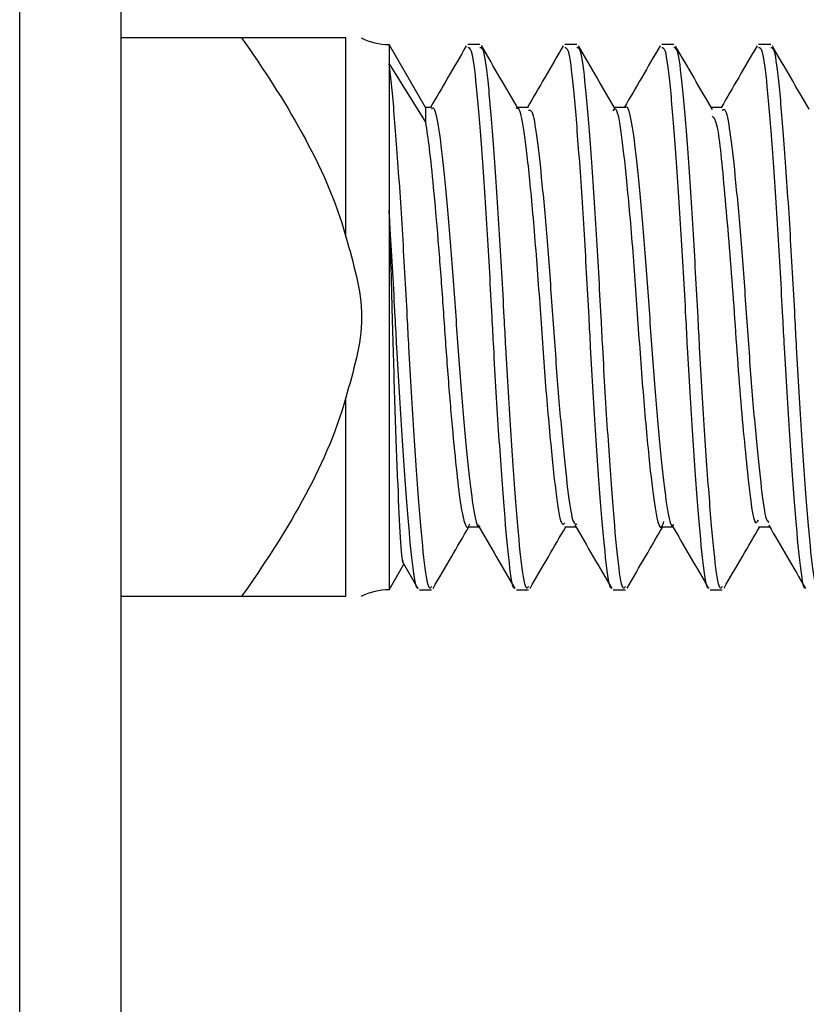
# Model space of a CAD drawing. Header units: inches. Extents: x 0.1 to 10.7, y 0.1 to 7.7.
# Tile 14 of 46: x 3.0024 to 3.0212, y 6.3286 to 6.3522. Entities that reach past the tile are written whole.
import ezdxf

# ---------------------------------------------------------------- set-up
doc = ezdxf.new("R2010")
doc.units = ezdxf.units.IN
doc.header["$MEASUREMENT"] = 0
doc.layers.add('DIMENSIONS', color=140, linetype='Continuous', lineweight=25)
doc.styles.add('SLDTEXTSTYLE0', font='TXT', dxfattribs={"width": 0.7})
doc.dimstyles.new('SLDDIMSTYLE2', dxfattribs={"dimtxt": 0.0849609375, "dimasz": 0.13, "dimexe": 0, "dimexo": 0.0625, "dimgap": 0.021240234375, "dimtad": 0, "dimtih": 1, "dimtoh": 1, "dimlfac": 24, "dimrnd": 1e-09, "dimzin": 4, "dimdsep": 46, "dimtxsty": 'SLDTEXTSTYLE0', "dimsah": 1, "dimcen": 0.09, "dimadec": 0, "dimazin": 1, "dimtfac": 1, "dimtmove": 0, "dimatfit": 0, "dimfxl": 0, "dimfrac": 2, "dimtolj": 1, "dimtzin": 12, "dimarcsym": 0})

# ---------------------------------------------------------------- blocks, each defined once
blk = doc.blocks.new('_D_8')
at = {"layer": 'DIMENSIONS'}
for p, q in [((2.016080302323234, 6.948436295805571), (1.987550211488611, 6.948436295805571)), ((1.987550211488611, 6.948436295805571), (1.987550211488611, 6.813405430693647)), ((2.268549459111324, 6.948436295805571), (2.297079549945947, 6.948436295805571)), ((2.297079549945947, 6.948436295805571), (2.297079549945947, 6.813405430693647)), ((2.433483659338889, 6.868960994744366), (2.57975260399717, 6.868960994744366)), ((2.57975260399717, 6.868960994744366), (2.57975260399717, 6.371093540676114)), ((1.987550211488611, 6.813405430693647), (2.016080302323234, 6.813405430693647)), ((2.297079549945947, 6.813405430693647), (2.268549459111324, 6.813405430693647)), ((2.957420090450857, 6.371093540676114), (2.45475260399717, 6.371093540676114)), ((2.957420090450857, 6.266926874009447), (2.45475260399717, 6.266926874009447)), ((2.57975260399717, 6.266926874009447), (2.57975260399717, 6.016926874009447))]:
    blk.add_line(p, q, dxfattribs=at)
for points in [[(2.57975260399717, 6.371093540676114), (2.59975260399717, 6.501093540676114), (2.55975260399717, 6.501093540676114)], [(2.57975260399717, 6.266926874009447), (2.55975260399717, 6.136926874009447), (2.59975260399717, 6.136926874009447)]]:
    blk.add_solid(points, dxfattribs=at)
at = {"layer": 'DIMENSIONS', "char_height": 0.08333333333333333, "attachment_point": 1, "style": 'SLDTEXTSTYLE0'}
for s, insert in [('2.50', (2.016080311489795, 7.074878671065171)), ('63.5', (2.016080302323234, 6.920827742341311)), ('SQUARE', (1.908209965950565, 6.766776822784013))]:
    blk.add_mtext(s, dxfattribs=dict(at, insert=insert))

msp = doc.modelspace()

# ---------------------------------------------------------------- linework, layer by layer
for p, q in [((3.002420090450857, 6.271926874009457), (3.002420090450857, 6.366093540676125)), ((3.004836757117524, 6.366093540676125), (3.004836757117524, 6.271926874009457)), ((3.007721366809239, 6.351718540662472), (3.004836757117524, 6.351718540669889)), ((3.010211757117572, 6.346972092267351), (3.010211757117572, 6.351718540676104)), ((3.012111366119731, 6.350058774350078), (3.011243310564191, 6.351562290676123)), ((3.011243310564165, 6.351562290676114), (3.011243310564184, 6.35110081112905)), ((3.013415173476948, 6.351562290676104), (3.013125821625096, 6.351562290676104)), ((3.015729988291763, 6.351562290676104), (3.01544063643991, 6.351562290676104)), ((3.018044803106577, 6.351562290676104), (3.017755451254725, 6.351562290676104)), ((3.020359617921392, 6.351562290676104), (3.02007026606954, 6.351562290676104)), ((3.011243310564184, 6.35110081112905), (3.011243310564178, 6.347608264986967)), ((3.011243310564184, 6.35110081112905), (3.012111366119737, 6.349703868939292)), ((3.012111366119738, 6.350058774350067), (3.012111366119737, 6.349703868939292)), ((3.012258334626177, 6.35005877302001), (3.012111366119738, 6.35005877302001)), ((3.014572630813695, 6.350058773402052), (3.014308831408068, 6.350058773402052)), ((3.016887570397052, 6.350058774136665), (3.016623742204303, 6.350058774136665)), ((3.019202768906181, 6.350058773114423), (3.01893848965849, 6.350058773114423)), ((3.011243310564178, 6.347608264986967), (3.011243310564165, 6.33854145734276)), ((3.010211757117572, 6.33838520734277), (3.010211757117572, 6.343131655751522)), ((3.013126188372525, 6.340044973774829), (3.013390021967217, 6.340044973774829)), ((3.015440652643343, 6.340044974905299), (3.015704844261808, 6.340044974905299)), ((3.017755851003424, 6.340044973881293), (3.018019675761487, 6.340044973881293)), ((3.020070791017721, 6.340044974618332), (3.020334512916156, 6.340044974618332)), ((3.011243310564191, 6.338541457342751), (3.011595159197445, 6.339150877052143)), ((3.011553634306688, 6.339222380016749), (3.011930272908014, 6.338573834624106)), ((3.011968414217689, 6.33854145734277), (3.012257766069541, 6.33854145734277)), ((3.014283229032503, 6.33854145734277), (3.014572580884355, 6.33854145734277)), ((3.016598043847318, 6.33854145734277), (3.01688739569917, 6.33854145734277)), ((3.018912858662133, 6.33854145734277), (3.019202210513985, 6.33854145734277)), ((3.004836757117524, 6.33838520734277), (3.007721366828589, 6.33838520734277))]:
    msp.add_line(p, q)
for centre, radius, start, end in [((3.011243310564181, 6.353021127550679), 0.001458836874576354, 242.8991370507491, 269.9999999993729), ((3.01124331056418, 6.337082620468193), 0.001458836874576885, 90.00000000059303, 117.1014299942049)]:
    msp.add_arc(centre, radius, start, end)
for points, knots in [([(3.007721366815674, 6.35171854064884), (3.008241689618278, 6.35098269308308), (3.008732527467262, 6.350231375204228), (3.009594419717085, 6.348665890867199), (3.009967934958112, 6.347853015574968), (3.010211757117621, 6.346972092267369)], [0, 0, 0, 0, 0.5, 0.5, 1, 1, 1, 1]), ([(3.010211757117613, 6.351718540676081), (3.009970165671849, 6.351718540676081), (3.009598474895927, 6.351718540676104), (3.008734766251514, 6.351718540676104), (3.008240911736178, 6.351718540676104), (3.007721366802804, 6.351718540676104)], [0, 0, 0, 0, 0.5, 0.5, 1, 1, 1, 1]), ([(3.01308798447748, 6.351530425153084), (3.012941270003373, 6.351277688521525), (3.012656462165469, 6.350787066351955), (3.012371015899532, 6.350296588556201), (3.012232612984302, 6.35005877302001)], [0, 0, 0, 0, 0.515134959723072, 0.9999999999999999, 0.9999999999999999, 0.9999999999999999, 0.9999999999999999]), ([(3.014245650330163, 6.338584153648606), (3.014244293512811, 6.338582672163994), (3.014199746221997, 6.338534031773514), (3.014114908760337, 6.33912184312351), (3.014000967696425, 6.340342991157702), (3.013867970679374, 6.342179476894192), (3.013767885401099, 6.343843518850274), (3.013680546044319, 6.345521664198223), (3.013587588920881, 6.347209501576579), (3.013455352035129, 6.349156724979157), (3.013332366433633, 6.350632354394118), (3.013229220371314, 6.351478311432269), (3.013155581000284, 6.35148059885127), (3.013125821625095, 6.351481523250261)], [0, 0, 0, 0, 0.003488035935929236, 0.1145198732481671, 0.2255111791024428, 0.3364798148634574, 0.4475083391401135, 0.4838735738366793, 0.5917584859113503, 0.7027186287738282, 0.8137525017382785, 0.9247330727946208, 1, 1, 1, 1]), ([(3.014572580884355, 6.338622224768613), (3.014558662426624, 6.338599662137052), (3.014501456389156, 6.338506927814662), (3.014404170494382, 6.339100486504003), (3.014290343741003, 6.34034872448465), (3.014157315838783, 6.342177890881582), (3.014057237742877, 6.343843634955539), (3.013969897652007, 6.345521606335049), (3.013876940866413, 6.347209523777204), (3.013744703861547, 6.349156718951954), (3.013621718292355, 6.350632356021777), (3.013518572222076, 6.351478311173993), (3.013444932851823, 6.351480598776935), (3.013415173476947, 6.351481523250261)], [0, 0, 0, 0, 0.03458646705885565, 0.1421533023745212, 0.2496808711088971, 0.3571864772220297, 0.4647501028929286, 0.4999804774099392, 0.6044985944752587, 0.7119959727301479, 0.8195647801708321, 0.9270819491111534, 1, 1, 1, 1]), ([(3.014330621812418, 6.350021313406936), (3.014183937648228, 6.350273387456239), (3.013890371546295, 6.350777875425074), (3.013597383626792, 6.351282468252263), (3.013450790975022, 6.351534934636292)], [0, 0, 0, 0, 0.4996631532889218, 1, 1, 1, 1]), ([(3.015403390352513, 6.351531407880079), (3.015256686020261, 6.351278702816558), (3.014971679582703, 6.350787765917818), (3.014686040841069, 6.350296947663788), (3.014547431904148, 6.350058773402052)], [0, 0, 0, 0, 0.5147404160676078, 0.9999999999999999, 0.9999999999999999, 0.9999999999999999, 0.9999999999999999]), ([(3.01656103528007, 6.338584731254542), (3.016559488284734, 6.338583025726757), (3.016514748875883, 6.338533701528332), (3.01642972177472, 6.339121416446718), (3.016315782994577, 6.340343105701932), (3.016182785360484, 6.342179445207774), (3.016082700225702, 6.343843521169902), (3.015995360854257, 6.345521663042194), (3.015902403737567, 6.347209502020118), (3.015770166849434, 6.349156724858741), (3.015647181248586, 6.350632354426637), (3.015544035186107, 6.351478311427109), (3.015470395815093, 6.351480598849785), (3.01544063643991, 6.351481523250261)], [0, 0, 0, 0, 0.003974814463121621, 0.1149524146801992, 0.2258895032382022, 0.3368039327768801, 0.4477782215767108, 0.4841256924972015, 0.5919579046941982, 0.7028638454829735, 0.8138434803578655, 0.9247698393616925, 1, 1, 1, 1]), ([(3.01688739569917, 6.338622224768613), (3.016873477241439, 6.338599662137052), (3.016816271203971, 6.338506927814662), (3.016718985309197, 6.339100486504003), (3.016605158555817, 6.340348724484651), (3.016472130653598, 6.342177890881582), (3.016372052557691, 6.343843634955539), (3.016284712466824, 6.345521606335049), (3.016191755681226, 6.347209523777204), (3.016059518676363, 6.349156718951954), (3.015936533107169, 6.350632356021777), (3.01583338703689, 6.351478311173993), (3.015759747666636, 6.351480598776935), (3.015729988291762, 6.351481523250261)], [0, 0, 0, 0, 0.03458646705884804, 0.1421533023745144, 0.249680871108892, 0.3571864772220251, 0.4647501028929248, 0.4999804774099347, 0.604498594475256, 0.711995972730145, 0.819564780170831, 0.9270819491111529, 1, 1, 1, 1]), ([(3.016650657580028, 6.350012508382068), (3.016503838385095, 6.350264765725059), (3.01620997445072, 6.350769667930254), (3.015916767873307, 6.351274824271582), (3.015770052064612, 6.351527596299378)], [0, 0, 0, 0, 0.4996162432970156, 1, 1, 1, 1]), ([(3.017718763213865, 6.351532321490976), (3.017572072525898, 6.351279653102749), (3.017286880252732, 6.350788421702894), (3.017001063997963, 6.350297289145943), (3.016862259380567, 6.350058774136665)], [0, 0, 0, 0, 0.5143571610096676, 1, 1, 1, 1]), ([(3.018876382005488, 6.338585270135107), (3.018874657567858, 6.338583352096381), (3.018829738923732, 6.338533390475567), (3.018744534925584, 6.339121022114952), (3.018630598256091, 6.340343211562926), (3.018497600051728, 6.342179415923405), (3.018397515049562, 6.343843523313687), (3.018310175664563, 6.3455216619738), (3.018217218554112, 6.347209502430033), (3.01808498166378, 6.349156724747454), (3.017961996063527, 6.35063235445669), (3.017858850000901, 6.351478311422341), (3.017785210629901, 6.351480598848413), (3.017755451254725, 6.351481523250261)], [0, 0, 0, 0, 0.004428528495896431, 0.1153555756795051, 0.2262421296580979, 0.3371060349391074, 0.4480297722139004, 0.4843606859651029, 0.5921437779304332, 0.7029991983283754, 0.8139282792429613, 0.9248041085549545, 1, 1, 1, 1]), ([(3.019202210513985, 6.338622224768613), (3.019188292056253, 6.338599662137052), (3.019131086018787, 6.338506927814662), (3.019033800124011, 6.339100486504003), (3.018919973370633, 6.340348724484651), (3.018786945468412, 6.342177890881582), (3.018686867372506, 6.343843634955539), (3.018599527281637, 6.345521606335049), (3.018506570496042, 6.347209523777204), (3.018374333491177, 6.349156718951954), (3.018251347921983, 6.350632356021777), (3.018148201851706, 6.351478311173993), (3.018074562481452, 6.351480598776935), (3.018044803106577, 6.351481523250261)], [0, 0, 0, 0, 0.0345864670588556, 0.1421533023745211, 0.2496808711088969, 0.3571864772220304, 0.4647501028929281, 0.4999804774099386, 0.6044985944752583, 0.7119959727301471, 0.8195647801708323, 0.9270819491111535, 1, 1, 1, 1]), ([(3.018966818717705, 6.350010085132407), (3.018820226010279, 6.350261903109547), (3.018526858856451, 6.350765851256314), (3.018234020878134, 6.351270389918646), (3.018087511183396, 6.351522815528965)], [0, 0, 0, 0, 0.4996902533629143, 1, 1, 1, 1]), ([(3.020034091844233, 6.351533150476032), (3.019887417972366, 6.351280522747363), (3.019602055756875, 6.350789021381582), (3.019316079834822, 6.350297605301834), (3.019177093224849, 6.350058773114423)], [0, 0, 0, 0, 0.5139919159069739, 1, 1, 1, 1]), ([(3.021191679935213, 6.338585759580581), (3.0211897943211, 6.3385836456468), (3.021144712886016, 6.338533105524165), (3.021059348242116, 6.33912066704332), (3.020945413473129, 6.340343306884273), (3.020812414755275, 6.342179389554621), (3.020712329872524, 6.343843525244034), (3.020624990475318, 6.345521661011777), (3.020532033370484, 6.347209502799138), (3.020399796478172, 6.349156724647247), (3.020276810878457, 6.350632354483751), (3.020173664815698, 6.351478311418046), (3.020100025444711, 6.351480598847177), (3.02007026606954, 6.351481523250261)], [0, 0, 0, 0, 0.004840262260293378, 0.115721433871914, 0.2265621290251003, 0.3373801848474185, 0.4482580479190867, 0.4845739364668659, 0.5923124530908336, 0.7031220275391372, 0.8140052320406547, 0.9248352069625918, 0.9999999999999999, 0.9999999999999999, 0.9999999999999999, 0.9999999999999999]), ([(3.021517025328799, 6.338622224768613), (3.021503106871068, 6.338599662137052), (3.021445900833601, 6.338506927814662), (3.021348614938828, 6.339100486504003), (3.021234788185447, 6.340348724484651), (3.021101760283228, 6.342177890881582), (3.02100168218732, 6.343843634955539), (3.020914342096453, 6.345521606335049), (3.020821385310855, 6.347209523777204), (3.020689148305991, 6.349156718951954), (3.020566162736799, 6.350632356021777), (3.02046301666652, 6.351478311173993), (3.020389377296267, 6.351480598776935), (3.020359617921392, 6.351481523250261)], [0, 0, 0, 0, 0.03458646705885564, 0.1421533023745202, 0.2496808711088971, 0.3571864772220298, 0.4647501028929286, 0.4999804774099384, 0.604498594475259, 0.7119959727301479, 0.8195647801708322, 0.9270819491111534, 1, 1, 1, 1]), ([(3.021276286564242, 6.350019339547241), (3.021129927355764, 6.350270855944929), (3.020837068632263, 6.350774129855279), (3.020544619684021, 6.35127791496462), (3.020398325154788, 6.351529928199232)], [0, 0, 0, 0, 0.4997604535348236, 1, 1, 1, 1]), ([(3.01225776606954, 6.338622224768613), (3.012243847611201, 6.338599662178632), (3.012186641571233, 6.338506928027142), (3.01208935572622, 6.339100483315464), (3.011975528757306, 6.340348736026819), (3.01184250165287, 6.342177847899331), (3.011742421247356, 6.343843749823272), (3.011655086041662, 6.345521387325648), (3.011562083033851, 6.347212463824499), (3.011430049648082, 6.349145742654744), (3.011324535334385, 6.350448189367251), (3.011264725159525, 6.350928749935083), (3.011243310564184, 6.35110081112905)], [0, 0, 0, 0, 0.03932247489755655, 0.1616186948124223, 0.2838702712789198, 0.4060968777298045, 0.5283894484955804, 0.5684440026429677, 0.6872740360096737, 0.809491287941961, 0.9317897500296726, 1, 1, 1, 1]), ([(3.012258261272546, 6.350015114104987), (3.012266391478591, 6.350028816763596), (3.012317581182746, 6.350115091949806), (3.012411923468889, 6.349716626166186), (3.012523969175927, 6.34882711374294), (3.012656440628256, 6.347460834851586), (3.012786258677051, 6.345835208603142), (3.012898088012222, 6.344114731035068), (3.01302925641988, 6.342507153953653), (3.013160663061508, 6.341171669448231), (3.013272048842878, 6.340333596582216), (3.013363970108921, 6.339970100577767), (3.013411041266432, 6.340062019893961), (3.013415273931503, 6.340070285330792)], [0, 0, 0, 0, 0.02033767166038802, 0.1280508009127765, 0.2357264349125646, 0.3433435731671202, 0.451048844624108, 0.558737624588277, 0.6663543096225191, 0.7740497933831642, 0.8817498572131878, 0.9893668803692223, 1, 1, 1, 1]), ([(3.014283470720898, 6.350036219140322), (3.014287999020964, 6.350043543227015), (3.014329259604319, 6.350110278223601), (3.014419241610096, 6.349807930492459), (3.014533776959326, 6.3489874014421), (3.014682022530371, 6.347475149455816), (3.014826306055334, 6.34562876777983), (3.014953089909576, 6.343698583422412), (3.015104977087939, 6.341954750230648), (3.015241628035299, 6.340692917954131), (3.015348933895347, 6.340046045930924), (3.015419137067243, 6.340115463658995), (3.015440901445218, 6.340136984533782)], [0, 0, 0, 0, 0.0113487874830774, 0.103406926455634, 0.2212988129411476, 0.3437424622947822, 0.4654482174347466, 0.5836471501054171, 0.706742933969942, 0.8269498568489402, 0.9463510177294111, 1, 1, 1, 1]), ([(3.014572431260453, 6.349991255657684), (3.014599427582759, 6.349997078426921), (3.014670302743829, 6.350012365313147), (3.014772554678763, 6.349398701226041), (3.014893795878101, 6.348291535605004), (3.015028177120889, 6.346794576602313), (3.015148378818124, 6.345105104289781), (3.015266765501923, 6.343409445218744), (3.015401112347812, 6.341895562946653), (3.015524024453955, 6.340759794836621), (3.015627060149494, 6.340109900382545), (3.015700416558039, 6.340108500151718), (3.015729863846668, 6.340107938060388)], [0, 0, 0, 0, 0.06629451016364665, 0.1740471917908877, 0.2816925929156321, 0.3893403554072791, 0.4970938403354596, 0.6047405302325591, 0.7123780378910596, 0.8201302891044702, 0.9277953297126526, 1, 1, 1, 1]), ([(3.016598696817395, 6.3499817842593), (3.016613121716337, 6.350004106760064), (3.016675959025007, 6.350101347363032), (3.01678109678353, 6.349541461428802), (3.016912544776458, 6.348367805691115), (3.017065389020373, 6.346672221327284), (3.017195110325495, 6.344753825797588), (3.017335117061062, 6.342877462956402), (3.017485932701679, 6.341304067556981), (3.017611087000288, 6.34030802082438), (3.017726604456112, 6.339916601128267), (3.017790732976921, 6.340120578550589), (3.017806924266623, 6.340172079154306)], [0, 0, 0, 0, 0.03441562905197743, 0.1499203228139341, 0.2642221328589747, 0.3824055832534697, 0.4963434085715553, 0.6122649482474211, 0.7301235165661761, 0.8432552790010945, 0.9604247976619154, 1, 1, 1, 1]), ([(3.016887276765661, 6.350047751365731), (3.016889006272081, 6.350051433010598), (3.01693348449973, 6.350146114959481), (3.017023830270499, 6.349803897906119), (3.017135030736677, 6.349001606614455), (3.017265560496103, 6.347688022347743), (3.017397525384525, 6.346093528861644), (3.01750963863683, 6.344373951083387), (3.017638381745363, 6.342737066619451), (3.017771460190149, 6.341350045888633), (3.017884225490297, 6.3404266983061), (3.017980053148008, 6.340002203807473), (3.018034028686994, 6.340082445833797), (3.01804485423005, 6.340098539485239)], [0, 0, 0, 0, 0.00435556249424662, 0.1120132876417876, 0.2196668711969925, 0.327241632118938, 0.4348884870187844, 0.5425522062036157, 0.6501278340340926, 0.7577619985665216, 0.8654338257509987, 0.9730108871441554, 1, 1, 1, 1]), ([(3.019202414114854, 6.349987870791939), (3.01922252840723, 6.350003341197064), (3.019286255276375, 6.350052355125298), (3.019386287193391, 6.34952510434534), (3.019503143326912, 6.348492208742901), (3.019637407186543, 6.347039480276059), (3.019761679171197, 6.345368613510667), (3.019876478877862, 6.343661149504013), (3.020010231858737, 6.34210494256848), (3.020137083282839, 6.340912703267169), (3.020228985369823, 6.340223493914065), (3.020292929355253, 6.340170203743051), (3.020313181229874, 6.340153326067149)], [0, 0, 0, 0, 0.05170357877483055, 0.163809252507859, 0.2758156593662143, 0.3878056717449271, 0.4999088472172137, 0.6119335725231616, 0.7239270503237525, 0.8360256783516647, 0.9480672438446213, 1, 1, 1, 1]), ([(3.012111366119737, 6.349703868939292), (3.012140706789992, 6.349514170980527), (3.012200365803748, 6.349128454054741), (3.012301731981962, 6.34815223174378), (3.012411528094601, 6.346924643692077), (3.012517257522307, 6.345524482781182), (3.012611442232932, 6.34409409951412), (3.012721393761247, 6.342729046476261), (3.012833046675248, 6.3415516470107), (3.012932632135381, 6.340658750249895), (3.013031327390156, 6.340144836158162), (3.013115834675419, 6.339963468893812), (3.013161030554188, 6.340090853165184), (3.013169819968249, 6.340115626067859)], [0, 0, 0, 0, 0.08984201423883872, 0.1826776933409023, 0.2837774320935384, 0.382747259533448, 0.4789753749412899, 0.57912798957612, 0.679993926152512, 0.7774422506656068, 0.8748098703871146, 0.9756538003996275, 1, 1, 1, 1]), ([(3.01896408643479, 6.34985106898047), (3.018999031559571, 6.349814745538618), (3.019097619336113, 6.349712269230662), (3.019243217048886, 6.348195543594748), (3.019444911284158, 6.345850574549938), (3.019614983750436, 6.343208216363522), (3.01981883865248, 6.341138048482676), (3.019952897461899, 6.340028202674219), (3.020043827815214, 6.340163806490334), (3.02007059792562, 6.340203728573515)], [0, 0, 0, 0, 0.09129112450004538, 0.2575520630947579, 0.4283304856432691, 0.5942097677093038, 0.7652953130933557, 0.9309023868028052, 1, 1, 1, 1]), ([(3.011243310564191, 6.347608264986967), (3.011256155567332, 6.347197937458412), (3.011268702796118, 6.346779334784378), (3.011293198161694, 6.345926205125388), (3.011305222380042, 6.345488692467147), (3.011316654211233, 6.345051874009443)], [0, 0, 0, 0, 0.5, 0.5, 1, 1, 1, 1]), ([(3.011930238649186, 6.338583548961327), (3.011929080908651, 6.338582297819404), (3.011884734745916, 6.338534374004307), (3.011800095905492, 6.339122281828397), (3.011686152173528, 6.34034291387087), (3.011553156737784, 6.342179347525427), (3.011453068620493, 6.343843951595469), (3.011365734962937, 6.3455208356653), (3.011304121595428, 6.346646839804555), (3.01125288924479, 6.347456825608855), (3.011243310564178, 6.347608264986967)], [0, 0, 0, 0, 0.004831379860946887, 0.1850614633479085, 0.3652257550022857, 0.545353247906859, 0.7255779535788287, 0.7846070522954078, 0.9597289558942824, 0.9999999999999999, 0.9999999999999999, 0.9999999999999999, 0.9999999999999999]), ([(3.010211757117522, 6.346972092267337), (3.010298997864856, 6.346656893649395), (3.010389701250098, 6.346342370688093), (3.010534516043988, 6.34570618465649), (3.010586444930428, 6.345384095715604), (3.010586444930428, 6.34471965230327), (3.010534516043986, 6.344397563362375), (3.010389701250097, 6.343761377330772), (3.010298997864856, 6.343446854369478), (3.010211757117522, 6.343131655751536)], [0, 0, 0, 0, 0.25, 0.25, 0.5, 0.5, 0.75, 0.75, 1, 1, 1, 1]), ([(3.011316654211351, 6.34505187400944), (3.011335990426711, 6.344357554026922), (3.011374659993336, 6.342969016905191), (3.011441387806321, 6.341149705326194), (3.011503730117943, 6.339849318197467), (3.011548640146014, 6.339190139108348), (3.011578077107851, 6.339231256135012), (3.01158455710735, 6.339240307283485)], [0, 0, 0, 0, 0.2334930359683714, 0.466951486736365, 0.7003089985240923, 0.9340286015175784, 1, 1, 1, 1]), ([(3.010211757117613, 6.343131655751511), (3.009970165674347, 6.342258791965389), (3.009598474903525, 6.341445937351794), (3.008734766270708, 6.3398757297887), (3.008240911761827, 6.339119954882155), (3.007721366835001, 6.338385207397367)], [0, 0, 0, 0, 0.5, 0.5, 1, 1, 1, 1]), ([(3.012293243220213, 6.338568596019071), (3.012439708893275, 6.338820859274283), (3.012725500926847, 6.339313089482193), (3.013011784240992, 6.339805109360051), (3.013151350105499, 6.340044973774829)], [0, 0, 0, 0, 0.512490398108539, 1, 1, 1, 1]), ([(3.013365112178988, 6.340087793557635), (3.013511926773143, 6.339835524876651), (3.013805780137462, 6.339330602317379), (3.014098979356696, 6.33882554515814), (3.014245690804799, 6.338572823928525)], [0, 0, 0, 0, 0.4996185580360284, 0.9999999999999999, 0.9999999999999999, 0.9999999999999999, 0.9999999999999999]), ([(3.014609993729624, 6.338571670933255), (3.014756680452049, 6.338824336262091), (3.015041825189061, 6.339315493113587), (3.015327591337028, 6.339806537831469), (3.015466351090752, 6.340044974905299)], [0, 0, 0, 0, 0.5144290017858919, 1, 1, 1, 1]), ([(3.01568057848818, 6.340086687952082), (3.01582737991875, 6.339834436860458), (3.016121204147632, 6.339329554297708), (3.016414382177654, 6.338824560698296), (3.016561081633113, 6.338571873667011)], [0, 0, 0, 0, 0.4996232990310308, 1, 1, 1, 1]), ([(3.016929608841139, 6.338580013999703), (3.01707625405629, 6.338832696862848), (3.017359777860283, 6.339321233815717), (3.017643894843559, 6.339809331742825), (3.017781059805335, 6.340044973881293)], [0, 0, 0, 0, 0.5172236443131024, 1, 1, 1, 1]), ([(3.017996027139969, 6.340085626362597), (3.018142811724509, 6.339833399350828), (3.018436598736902, 6.339328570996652), (3.018729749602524, 6.33882364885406), (3.018876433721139, 6.338571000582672)], [0, 0, 0, 0, 0.4996292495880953, 1, 1, 1, 1]), ([(3.01924362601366, 6.338578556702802), (3.019389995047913, 6.338830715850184), (3.019673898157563, 6.339319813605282), (3.019958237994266, 6.339808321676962), (3.020095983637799, 6.340044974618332)], [0, 0, 0, 0, 0.5155598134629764, 1, 1, 1, 1]), ([(3.02031144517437, 6.340084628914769), (3.020458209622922, 6.339832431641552), (3.020751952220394, 6.339327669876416), (3.021045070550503, 6.33882282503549), (3.02119173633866, 6.338570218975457)], [0, 0, 0, 0, 0.4996362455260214, 1, 1, 1, 1]), ([(3.007721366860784, 6.33838520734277), (3.008241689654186, 6.33838520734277), (3.008732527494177, 6.33838520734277), (3.009594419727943, 6.33838520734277), (3.009967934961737, 6.33838520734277), (3.010211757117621, 6.33838520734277)], [0, 0, 0, 0, 0.5, 0.5, 1, 1, 1, 1])]:
    msp.add_open_spline(points, degree=3, knots=knots)

# ---------------------------------------------------------------- dimensions: what is measured, and where the dimension line sits
at = {"layer": 'DIMENSIONS'}
dim = msp.add_linear_dim(base=(2.57975260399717, 6.266926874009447), p1=(3.007420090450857, 6.371093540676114), p2=(3.007420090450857, 6.266926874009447), angle=90.0000000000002, text='<>\\PSQUARE', dimstyle='SLDDIMSTYLE2', dxfattribs=at)
dim.commit()
dim.dimension.update_dxf_attribs({"geometry": '_D_8', "text_midpoint": (2.57975260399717, 6.868960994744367), "dimtype": 160})

doc.saveas('drawing.dxf')
